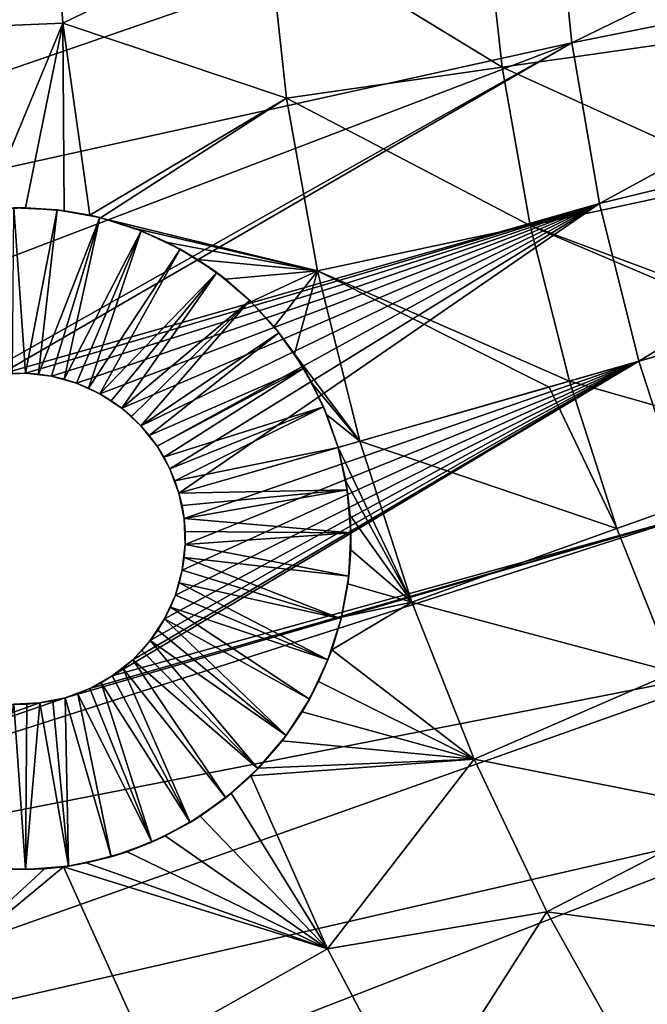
# Model space of a CAD drawing. Header units: millimetres. Extents: x -50 to 50, y -50 to 50.
# Tile 4 of 77: x -38.2 to -29.7, y -17.3 to -3.9. Entities that reach past the tile are written whole.
import ezdxf

# ---------------------------------------------------------------- set-up
doc = ezdxf.new("R2010")
doc.units = ezdxf.units.MM
doc.header["$LTSCALE"] = 65.185185
for name, color, linetype in [('36', 7, 'CONTINUOUS'), ('37', 7, 'CONTINUOUS'), ('39', 7, 'CONTINUOUS'), ('45', 7, 'CONTINUOUS'), ('46', 7, 'CONTINUOUS'), ('47', 7, 'CONTINUOUS'), ('51', 7, 'CONTINUOUS'), ('52', 7, 'CONTINUOUS'), ('53', 7, 'CONTINUOUS'), ('54', 7, 'CONTINUOUS'), ('55', 7, 'CONTINUOUS'), ('56', 7, 'CONTINUOUS')]:
    doc.layers.add(name, color=color, linetype=linetype)

msp = doc.modelspace()

# ---------------------------------------------------------------- linework, layer by layer
at = {"layer": '36', "color": 7, "linetype": 'CONTINUOUS'}
for points in [[(-40.451, -4.062, -5.622), (-40.635, -1.24, -5.622), (-37.813, -1.313, -7.344), (-40.451, -4.062, -5.622)], [(-37.629, -3.947, -7.344), (-40.451, -4.062, -5.622), (-37.813, -1.313, -7.344), (-37.629, -3.947, -7.344)], [(-37.629, -3.947, -7.344), (-37.813, -1.313, -7.344), (-34.847, -2.594, -8.941), (-37.629, -3.947, -7.344)], [(-28.67, -4.115, -11.747), (-31.897, -2.374, -10.409), (-28.884, -2.149, -11.747), (-28.67, -4.115, -11.747)], [(-31.66, -4.545, -10.409), (-34.847, -2.594, -8.941), (-31.897, -2.374, -10.409), (-31.66, -4.545, -10.409)], [(-31.66, -4.545, -10.409), (-31.897, -2.374, -10.409), (-28.67, -4.115, -11.747), (-31.66, -4.545, -10.409)], [(-34.589, -4.965, -8.941), (-37.629, -3.947, -7.344), (-34.847, -2.594, -8.941), (-34.589, -4.965, -8.941)], [(-34.589, -4.965, -8.941), (-34.847, -2.594, -8.941), (-31.66, -4.545, -10.409), (-34.589, -4.965, -8.941)], [(-38.677, -6.478, -6.522), (-40.451, -4.062, -5.622), (-37.629, -3.947, -7.344), (-38.677, -6.478, -6.522)], [(-38.132, -6.455, -6.849), (-38.677, -6.478, -6.522), (-37.629, -3.947, -7.344), (-38.132, -6.455, -6.849)], [(-37.61, -6.495, -7.15), (-38.132, -6.455, -6.849), (-37.629, -3.947, -7.344), (-37.61, -6.495, -7.15)], [(-37.261, -6.556, -7.345), (-37.61, -6.495, -7.15), (-37.629, -3.947, -7.344), (-37.261, -6.556, -7.345)], [(-37.261, -6.556, -7.345), (-37.629, -3.947, -7.344), (-34.589, -4.965, -8.941), (-37.261, -6.556, -7.345)], [(-28.322, -6.062, -11.747), (-31.66, -4.545, -10.409), (-28.67, -4.115, -11.747), (-28.322, -6.062, -11.747)], [(-31.276, -6.694, -10.409), (-34.589, -4.965, -8.941), (-31.66, -4.545, -10.409), (-31.276, -6.694, -10.409)], [(-31.276, -6.694, -10.409), (-31.66, -4.545, -10.409), (-28.322, -6.062, -11.747), (-31.276, -6.694, -10.409)], [(-37.114, -6.59, -7.426), (-37.261, -6.556, -7.345), (-34.589, -4.965, -8.941), (-37.114, -6.59, -7.426)], [(-34.169, -7.314, -8.941), (-37.114, -6.59, -7.426), (-34.589, -4.965, -8.941), (-34.169, -7.314, -8.941)], [(-34.169, -7.314, -8.941), (-34.589, -4.965, -8.941), (-31.276, -6.694, -10.409), (-34.169, -7.314, -8.941)], [(-27.843, -7.98, -11.747), (-31.276, -6.694, -10.409), (-28.322, -6.062, -11.747), (-27.843, -7.98, -11.747)], [(-36.646, -6.736, -7.675), (-37.114, -6.59, -7.426), (-34.169, -7.314, -8.941), (-36.646, -6.736, -7.675)], [(-36.207, -6.926, -7.899), (-36.646, -6.736, -7.675), (-34.169, -7.314, -8.941), (-36.207, -6.926, -7.899)], [(-30.746, -8.813, -10.409), (-34.169, -7.314, -8.941), (-31.276, -6.694, -10.409), (-30.746, -8.813, -10.409)], [(-28.096, -8.053, -11.636), (-31.276, -6.694, -10.409), (-27.843, -7.98, -11.747), (-28.096, -8.053, -11.636)], [(-30.746, -8.813, -10.409), (-31.276, -6.694, -10.409), (-28.096, -8.053, -11.636), (-30.746, -8.813, -10.409)], [(-35.798, -7.157, -8.098), (-36.207, -6.926, -7.899), (-34.169, -7.314, -8.941), (-35.798, -7.157, -8.098)], [(-35.419, -7.426, -8.273), (-35.798, -7.157, -8.098), (-34.169, -7.314, -8.941), (-35.419, -7.426, -8.273)], [(-35.072, -7.732, -8.423), (-35.419, -7.426, -8.273), (-34.169, -7.314, -8.941), (-35.072, -7.732, -8.423)], [(-34.757, -8.071, -8.549), (-35.072, -7.732, -8.423), (-34.169, -7.314, -8.941), (-34.757, -8.071, -8.549)], [(-34.478, -8.443, -8.648), (-34.757, -8.071, -8.549), (-34.169, -7.314, -8.941), (-34.478, -8.443, -8.648)], [(-33.59, -9.629, -8.941), (-34.478, -8.443, -8.648), (-34.169, -7.314, -8.941), (-33.59, -9.629, -8.941)], [(-31.022, -8.892, -10.274), (-34.169, -7.314, -8.941), (-30.746, -8.813, -10.409), (-31.022, -8.892, -10.274)], [(-33.59, -9.629, -8.941), (-34.169, -7.314, -8.941), (-31.022, -8.892, -10.274), (-33.59, -9.629, -8.941)], [(-34.238, -8.844, -8.72), (-34.478, -8.443, -8.648), (-33.59, -9.629, -8.941), (-34.238, -8.844, -8.72)], [(-34.04, -9.269, -8.764), (-34.238, -8.844, -8.72), (-33.59, -9.629, -8.941), (-34.04, -9.269, -8.764)], [(-33.887, -9.714, -8.778), (-34.04, -9.269, -8.764), (-33.59, -9.629, -8.941), (-33.887, -9.714, -8.778)]]:
    msp.add_3dface(points, dxfattribs=at)
at = {"layer": '37', "color": 7, "linetype": 'CONTINUOUS'}
for points in [[(-30.746, -8.813, -10.409), (-28.096, -8.053, -11.636), (-27.254, -9.804, -11.747), (-30.746, -8.813, -10.409)], [(-31.022, -8.892, -10.274), (-30.746, -8.813, -10.409), (-30.1, -10.815, -10.409), (-31.022, -8.892, -10.274)], [(-30.1, -10.815, -10.409), (-30.746, -8.813, -10.409), (-27.254, -9.804, -11.747), (-30.1, -10.815, -10.409)], [(-33.59, -9.629, -8.941), (-31.022, -8.892, -10.274), (-30.1, -10.815, -10.409), (-33.59, -9.629, -8.941)], [(-33.887, -9.714, -8.778), (-33.59, -9.629, -8.941), (-32.885, -11.816, -8.941), (-33.887, -9.714, -8.778)], [(-32.885, -11.816, -8.941), (-33.59, -9.629, -8.941), (-30.1, -10.815, -10.409), (-32.885, -11.816, -8.941)], [(-33.781, -10.172, -8.764), (-33.887, -9.714, -8.778), (-32.885, -11.816, -8.941), (-33.781, -10.172, -8.764)], [(-29.324, -12.77, -10.409), (-30.1, -10.815, -10.409), (-27.254, -9.804, -11.747), (-29.324, -12.77, -10.409)], [(-33.724, -10.638, -8.72), (-33.781, -10.172, -8.764), (-32.885, -11.816, -8.941), (-33.724, -10.638, -8.72)], [(-33.715, -11.104, -8.648), (-33.724, -10.638, -8.72), (-32.885, -11.816, -8.941), (-33.715, -11.104, -8.648)], [(-29.324, -12.77, -10.409), (-32.885, -11.816, -8.941), (-30.1, -10.815, -10.409), (-29.324, -12.77, -10.409)], [(-33.755, -11.568, -8.549), (-33.715, -11.104, -8.648), (-32.885, -11.816, -8.941), (-33.755, -11.568, -8.549)], [(-33.841, -12.022, -8.423), (-33.755, -11.568, -8.549), (-32.885, -11.816, -8.941), (-33.841, -12.022, -8.423)], [(-33.974, -12.466, -8.273), (-33.841, -12.022, -8.423), (-32.885, -11.816, -8.941), (-33.974, -12.466, -8.273)], [(-32.037, -13.952, -8.941), (-33.974, -12.466, -8.273), (-32.885, -11.816, -8.941), (-32.037, -13.952, -8.941)], [(-32.037, -13.952, -8.941), (-32.885, -11.816, -8.941), (-29.324, -12.77, -10.409), (-32.037, -13.952, -8.941)], [(-34.153, -12.895, -8.098), (-33.974, -12.466, -8.273), (-32.037, -13.952, -8.941), (-34.153, -12.895, -8.098)], [(-28.421, -14.67, -10.409), (-32.037, -13.952, -8.941), (-29.324, -12.77, -10.409), (-28.421, -14.67, -10.409)], [(-34.377, -13.308, -7.899), (-34.153, -12.895, -8.098), (-32.037, -13.952, -8.941), (-34.377, -13.308, -7.899)], [(-34.649, -13.701, -7.675), (-34.377, -13.308, -7.899), (-32.037, -13.952, -8.941), (-34.649, -13.701, -7.675)], [(-34.968, -14.072, -7.426), (-34.649, -13.701, -7.675), (-32.037, -13.952, -8.941), (-34.968, -14.072, -7.426)], [(-35.075, -14.18, -7.345), (-34.968, -14.072, -7.426), (-32.037, -13.952, -8.941), (-35.075, -14.18, -7.345)], [(-34.031, -16.532, -7.344), (-35.075, -14.18, -7.345), (-32.037, -13.952, -8.941), (-34.031, -16.532, -7.344)], [(-31.05, -16.027, -8.941), (-34.031, -16.532, -7.344), (-32.037, -13.952, -8.941), (-31.05, -16.027, -8.941)], [(-31.05, -16.027, -8.941), (-32.037, -13.952, -8.941), (-28.421, -14.67, -10.409), (-31.05, -16.027, -8.941)], [(-35.075, -14.18, -7.345), (-34.031, -16.532, -7.344), (-35.338, -14.416, -7.15), (-35.075, -14.18, -7.345)], [(-35.338, -14.416, -7.15), (-34.031, -16.532, -7.344), (-35.76, -14.727, -6.849), (-35.338, -14.416, -7.15)], [(-27.395, -16.506, -10.409), (-31.05, -16.027, -8.941), (-28.421, -14.67, -10.409), (-27.395, -16.506, -10.409)], [(-35.76, -14.727, -6.849), (-34.031, -16.532, -7.344), (-36.235, -14.996, -6.522), (-35.76, -14.727, -6.849)], [(-36.235, -14.996, -6.522), (-34.031, -16.532, -7.344), (-36.755, -15.211, -6.175), (-36.235, -14.996, -6.522)], [(-34.031, -16.532, -7.344), (-37.308, -15.362, -5.817), (-36.755, -15.211, -6.175), (-34.031, -16.532, -7.344)], [(-34.031, -16.532, -7.344), (-37.618, -15.415, -5.622), (-37.308, -15.362, -5.817), (-34.031, -16.532, -7.344)], [(-36.491, -17.919, -5.622), (-39.821, -17.243, -3.778), (-37.618, -15.415, -5.622), (-36.491, -17.919, -5.622)], [(-37.618, -15.415, -5.622), (-39.821, -17.243, -3.778), (-37.876, -15.441, -5.461), (-37.618, -15.415, -5.622)], [(-37.876, -15.441, -5.461), (-39.821, -17.243, -3.778), (-38.445, -15.448, -5.115), (-37.876, -15.441, -5.461)], [(-34.031, -16.532, -7.344), (-36.491, -17.919, -5.622), (-37.618, -15.415, -5.622), (-34.031, -16.532, -7.344)], [(-32.825, -18.813, -7.344), (-34.031, -16.532, -7.344), (-31.05, -16.027, -8.941), (-32.825, -18.813, -7.344)], [(-29.929, -18.034, -8.941), (-32.825, -18.813, -7.344), (-31.05, -16.027, -8.941), (-29.929, -18.034, -8.941)], [(-29.929, -18.034, -8.941), (-31.05, -16.027, -8.941), (-27.395, -16.506, -10.409), (-29.929, -18.034, -8.941)], [(-34.031, -16.532, -7.344), (-32.825, -18.813, -7.344), (-36.491, -17.919, -5.622), (-34.031, -16.532, -7.344)], [(-26.25, -18.271, -10.409), (-29.929, -18.034, -8.941), (-27.395, -16.506, -10.409), (-26.25, -18.271, -10.409)], [(-38.597, -19.831, -3.778), (-39.821, -17.243, -3.778), (-36.491, -17.919, -5.622), (-38.597, -19.831, -3.778)]]:
    msp.add_3dface(points, dxfattribs=at)
at = {"layer": '39', "color": 7, "linetype": 'CONTINUOUS'}
for points in [[(-49.628, -2.722, 4.5), (-49.397, -5.5, 4.5), (-30.909, 2.41, 4.5), (-49.628, -2.722, 4.5)], [(-30.909, 2.41, 4.5), (-49.397, -5.5, 4.5), (-31.002, 0.199, 4.5), (-30.909, 2.41, 4.5)], [(-31.002, 0.199, 4.5), (-49.397, -5.5, 4.5), (-30.937, -2.013, 4.5), (-31.002, 0.199, 4.5)], [(-49.397, -5.5, 4.5), (-49.011, -8.261, 4.5), (-30.937, -2.013, 4.5), (-49.397, -5.5, 4.5)], [(-30.937, -2.013, 4.5), (-49.011, -8.261, 4.5), (-30.714, -4.214, 4.5), (-30.937, -2.013, 4.5)], [(-49.011, -8.261, 4.5), (-48.47, -10.996, 4.5), (-30.714, -4.214, 4.5), (-49.011, -8.261, 4.5)], [(-30.714, -4.214, 4.5), (-48.47, -10.996, 4.5), (-38.833, -8.791, 4.5), (-30.714, -4.214, 4.5)], [(-38.487, -8.721, 4.5), (-30.714, -4.214, 4.5), (-38.833, -8.791, 4.5), (-38.487, -8.721, 4.5)], [(-30.335, -6.395, 4.5), (-30.714, -4.214, 4.5), (-38.487, -8.721, 4.5), (-30.335, -6.395, 4.5)], [(-38.134, -8.705, 4.5), (-30.335, -6.395, 4.5), (-38.487, -8.721, 4.5), (-38.134, -8.705, 4.5)], [(-37.783, -8.745, 4.5), (-30.335, -6.395, 4.5), (-38.134, -8.705, 4.5), (-37.783, -8.745, 4.5)], [(-37.443, -8.84, 4.5), (-30.335, -6.395, 4.5), (-37.783, -8.745, 4.5), (-37.443, -8.84, 4.5)], [(-37.122, -8.986, 4.5), (-30.335, -6.395, 4.5), (-37.443, -8.84, 4.5), (-37.122, -8.986, 4.5)], [(-36.827, -9.181, 4.5), (-30.335, -6.395, 4.5), (-37.122, -8.986, 4.5), (-36.827, -9.181, 4.5)], [(-36.567, -9.42, 4.5), (-30.335, -6.395, 4.5), (-36.827, -9.181, 4.5), (-36.567, -9.42, 4.5)], [(-36.347, -9.696, 4.5), (-30.335, -6.395, 4.5), (-36.567, -9.42, 4.5), (-36.347, -9.696, 4.5)], [(-36.174, -10.003, 4.5), (-30.335, -6.395, 4.5), (-36.347, -9.696, 4.5), (-36.174, -10.003, 4.5)], [(-36.05, -10.334, 4.5), (-30.335, -6.395, 4.5), (-36.174, -10.003, 4.5), (-36.05, -10.334, 4.5)], [(-29.802, -8.542, 4.5), (-30.335, -6.395, 4.5), (-36.05, -10.334, 4.5), (-29.802, -8.542, 4.5)], [(-36.955, -12.819, 4.5), (-29.802, -8.542, 4.5), (-36.678, -12.6, 4.5), (-36.955, -12.819, 4.5)], [(-29.116, -10.646, 4.5), (-29.802, -8.542, 4.5), (-36.955, -12.819, 4.5), (-29.116, -10.646, 4.5)], [(-36.678, -12.6, 4.5), (-29.802, -8.542, 4.5), (-36.44, -12.339, 4.5), (-36.678, -12.6, 4.5)], [(-36.44, -12.339, 4.5), (-29.802, -8.542, 4.5), (-36.245, -12.045, 4.5), (-36.44, -12.339, 4.5)], [(-36.245, -12.045, 4.5), (-29.802, -8.542, 4.5), (-36.098, -11.724, 4.5), (-36.245, -12.045, 4.5)], [(-36.098, -11.724, 4.5), (-29.802, -8.542, 4.5), (-36.004, -11.383, 4.5), (-36.098, -11.724, 4.5)], [(-29.802, -8.542, 4.5), (-36.05, -10.334, 4.5), (-35.98, -10.68, 4.5), (-29.802, -8.542, 4.5)], [(-36.004, -11.383, 4.5), (-29.802, -8.542, 4.5), (-35.964, -11.033, 4.5), (-36.004, -11.383, 4.5)], [(-35.964, -11.033, 4.5), (-29.802, -8.542, 4.5), (-35.98, -10.68, 4.5), (-35.964, -11.033, 4.5)], [(-29.116, -10.646, 4.5), (-46.934, -16.354, 4.5), (-28.282, -12.696, 4.5), (-29.116, -10.646, 4.5)], [(-46.934, -16.354, 4.5), (-29.116, -10.646, 4.5), (-37.593, -13.117, 4.5), (-46.934, -16.354, 4.5)], [(-37.593, -13.117, 4.5), (-29.116, -10.646, 4.5), (-37.262, -12.993, 4.5), (-37.593, -13.117, 4.5)], [(-37.262, -12.993, 4.5), (-29.116, -10.646, 4.5), (-36.955, -12.819, 4.5), (-37.262, -12.993, 4.5)], [(-46.934, -16.354, 4.5), (-45.943, -18.96, 4.5), (-28.282, -12.696, 4.5), (-46.934, -16.354, 4.5)], [(-28.282, -12.696, 4.5), (-45.943, -18.96, 4.5), (-27.304, -14.681, 4.5), (-28.282, -12.696, 4.5)], [(-37.939, -13.187, 4.5), (-46.934, -16.354, 4.5), (-37.593, -13.117, 4.5), (-37.939, -13.187, 4.5)], [(-38.291, -13.203, 4.5), (-46.934, -16.354, 4.5), (-37.939, -13.187, 4.5), (-38.291, -13.203, 4.5)], [(-45.943, -18.96, 4.5), (-44.808, -21.506, 4.5), (-27.304, -14.681, 4.5), (-45.943, -18.96, 4.5)], [(-27.304, -14.681, 4.5), (-44.808, -21.506, 4.5), (-26.187, -16.591, 4.5), (-27.304, -14.681, 4.5)], [(-44.808, -21.506, 4.5), (-43.531, -23.984, 4.5), (-26.187, -16.591, 4.5), (-44.808, -21.506, 4.5)], [(-26.187, -16.591, 4.5), (-43.531, -23.984, 4.5), (-24.937, -18.417, 4.5), (-26.187, -16.591, 4.5)]]:
    msp.add_3dface(points, dxfattribs=at)
at = {"layer": '45', "color": 7, "linetype": 'CONTINUOUS'}
for points in [[(-30.937, -2.013), (-30.714, -4.214, 4.5), (-30.714, -4.214), (-30.937, -2.013)], [(-30.937, -2.013, 4.5), (-30.714, -4.214, 4.5), (-30.937, -2.013), (-30.937, -2.013, 4.5)], [(-30.714, -4.214), (-30.335, -6.395, 4.5), (-30.335, -6.395), (-30.714, -4.214)], [(-30.714, -4.214, 4.5), (-30.335, -6.395, 4.5), (-30.714, -4.214), (-30.714, -4.214, 4.5)], [(-30.335, -6.395, 4.5), (-29.802, -8.542, 4.5), (-30.335, -6.395), (-30.335, -6.395, 4.5)], [(-30.335, -6.395), (-29.802, -8.542, 4.5), (-29.802, -8.542), (-30.335, -6.395)]]:
    msp.add_3dface(points, dxfattribs=at)
at = {"layer": '46', "color": 7, "linetype": 'CONTINUOUS'}
for points in [[(-30.937, -2.013), (-30.714, -4.214), (-23.936, -0.898), (-30.937, -2.013)], [(-23.936, -0.898), (-30.714, -4.214), (-23.786, -2.821), (-23.936, -0.898)], [(-30.714, -4.214), (-30.335, -6.395), (-23.786, -2.821), (-30.714, -4.214)], [(-23.786, -2.821), (-30.335, -6.395), (-23.481, -4.725), (-23.786, -2.821)], [(-30.335, -6.395), (-29.802, -8.542), (-23.481, -4.725), (-30.335, -6.395)], [(-29.802, -8.542), (-23.025, -6.599), (-23.481, -4.725), (-29.802, -8.542)], [(-29.802, -8.542), (-29.116, -10.646), (-23.025, -6.599), (-29.802, -8.542)]]:
    msp.add_3dface(points, dxfattribs=at)
at = {"layer": '47', "color": 7, "linetype": 'CONTINUOUS'}
for points in [[(-29.802, -8.542, 4.5), (-29.116, -10.646, 4.5), (-29.802, -8.542), (-29.802, -8.542, 4.5)], [(-29.802, -8.542), (-29.116, -10.646, 4.5), (-29.116, -10.646), (-29.802, -8.542)]]:
    msp.add_3dface(points, dxfattribs=at)
at = {"layer": '51', "color": 7, "linetype": 'CONTINUOUS'}
for points in [[(-36.008, -10.505, -0.5), (-36.05, -10.334, 4.5), (-36.05, -10.334, -0.5), (-36.008, -10.505, -0.5)], [(-35.98, -10.68, -0.5), (-36.05, -10.334, 4.5), (-36.008, -10.505, -0.5), (-35.98, -10.68, -0.5)], [(-35.98, -10.68, 4.5), (-36.05, -10.334, 4.5), (-35.98, -10.68, -0.5), (-35.98, -10.68, 4.5)], [(-35.964, -11.033, 4.5), (-35.98, -10.68, 4.5), (-35.964, -11.033, -0.5), (-35.964, -11.033, 4.5)], [(-35.964, -11.033, -0.5), (-35.98, -10.68, 4.5), (-35.965, -10.856, -0.5), (-35.964, -11.033, -0.5)], [(-35.965, -10.856, -0.5), (-35.98, -10.68, 4.5), (-35.98, -10.68, -0.5), (-35.965, -10.856, -0.5)], [(-36.004, -11.383, 4.5), (-35.964, -11.033, 4.5), (-36.004, -11.383, -0.5), (-36.004, -11.383, 4.5)], [(-36.004, -11.383, -0.5), (-35.964, -11.033, 4.5), (-35.977, -11.209, -0.5), (-36.004, -11.383, -0.5)], [(-35.977, -11.209, -0.5), (-35.964, -11.033, 4.5), (-35.964, -11.033, -0.5), (-35.977, -11.209, -0.5)], [(-36.098, -11.724, -0.5), (-36.004, -11.383, 4.5), (-36.045, -11.555, -0.5), (-36.098, -11.724, -0.5)], [(-36.098, -11.724, 4.5), (-36.004, -11.383, 4.5), (-36.098, -11.724, -0.5), (-36.098, -11.724, 4.5)], [(-36.045, -11.555, -0.5), (-36.004, -11.383, 4.5), (-36.004, -11.383, -0.5), (-36.045, -11.555, -0.5)], [(-36.245, -12.045, -0.5), (-36.098, -11.724, 4.5), (-36.165, -11.887, -0.5), (-36.245, -12.045, -0.5)], [(-36.245, -12.045, 4.5), (-36.098, -11.724, 4.5), (-36.245, -12.045, -0.5), (-36.245, -12.045, 4.5)], [(-36.165, -11.887, -0.5), (-36.098, -11.724, 4.5), (-36.098, -11.724, -0.5), (-36.165, -11.887, -0.5)], [(-36.44, -12.339, -0.5), (-36.245, -12.045, 4.5), (-36.336, -12.196, -0.5), (-36.44, -12.339, -0.5)], [(-36.44, -12.339, 4.5), (-36.245, -12.045, 4.5), (-36.44, -12.339, -0.5), (-36.44, -12.339, 4.5)], [(-36.336, -12.196, -0.5), (-36.245, -12.045, 4.5), (-36.245, -12.045, -0.5), (-36.336, -12.196, -0.5)], [(-36.678, -12.6, -0.5), (-36.44, -12.339, 4.5), (-36.554, -12.474, -0.5), (-36.678, -12.6, -0.5)], [(-36.678, -12.6, 4.5), (-36.44, -12.339, 4.5), (-36.678, -12.6, -0.5), (-36.678, -12.6, 4.5)], [(-36.554, -12.474, -0.5), (-36.44, -12.339, 4.5), (-36.44, -12.339, -0.5), (-36.554, -12.474, -0.5)], [(-36.955, -12.819, 4.5), (-36.678, -12.6, 4.5), (-36.955, -12.819, -0.5), (-36.955, -12.819, 4.5)], [(-36.955, -12.819, -0.5), (-36.678, -12.6, 4.5), (-36.812, -12.715, -0.5), (-36.955, -12.819, -0.5)], [(-36.812, -12.715, -0.5), (-36.678, -12.6, 4.5), (-36.678, -12.6, -0.5), (-36.812, -12.715, -0.5)], [(-37.262, -12.993, 4.5), (-36.955, -12.819, 4.5), (-37.262, -12.993, -0.5), (-37.262, -12.993, 4.5)], [(-37.262, -12.993, -0.5), (-36.955, -12.819, 4.5), (-37.105, -12.912, -0.5), (-37.262, -12.993, -0.5)], [(-37.105, -12.912, -0.5), (-36.955, -12.819, 4.5), (-36.955, -12.819, -0.5), (-37.105, -12.912, -0.5)], [(-37.939, -13.187, -0.5), (-37.593, -13.117, 4.5), (-37.764, -13.159, -0.5), (-37.939, -13.187, -0.5)], [(-37.939, -13.187, 4.5), (-37.593, -13.117, 4.5), (-37.939, -13.187, -0.5), (-37.939, -13.187, 4.5)], [(-37.764, -13.159, -0.5), (-37.593, -13.117, 4.5), (-37.593, -13.117, -0.5), (-37.764, -13.159, -0.5)], [(-37.593, -13.117, -0.5), (-37.262, -12.993, 4.5), (-37.425, -13.062, -0.5), (-37.593, -13.117, -0.5)], [(-37.593, -13.117, 4.5), (-37.262, -12.993, 4.5), (-37.593, -13.117, -0.5), (-37.593, -13.117, 4.5)], [(-37.425, -13.062, -0.5), (-37.262, -12.993, 4.5), (-37.262, -12.993, -0.5), (-37.425, -13.062, -0.5)], [(-38.291, -13.203, -0.5), (-37.939, -13.187, 4.5), (-38.115, -13.202, -0.5), (-38.291, -13.203, -0.5)], [(-38.291, -13.203, 4.5), (-37.939, -13.187, 4.5), (-38.291, -13.203, -0.5), (-38.291, -13.203, 4.5)], [(-38.115, -13.202, -0.5), (-37.939, -13.187, 4.5), (-37.939, -13.187, -0.5), (-38.115, -13.202, -0.5)]]:
    msp.add_3dface(points, dxfattribs=at)
at = {"layer": '52', "color": 7, "linetype": 'CONTINUOUS'}
for points in [[(-38.134, -8.705, -0.5), (-38.487, -8.721, 4.5), (-38.311, -8.706, -0.5), (-38.134, -8.705, -0.5)], [(-38.134, -8.705, 4.5), (-38.487, -8.721, 4.5), (-38.134, -8.705, -0.5), (-38.134, -8.705, 4.5)], [(-37.958, -8.719, -0.5), (-38.134, -8.705, 4.5), (-38.134, -8.705, -0.5), (-37.958, -8.719, -0.5)], [(-37.783, -8.745, -0.5), (-38.134, -8.705, 4.5), (-37.958, -8.719, -0.5), (-37.783, -8.745, -0.5)], [(-37.783, -8.745, 4.5), (-38.134, -8.705, 4.5), (-37.783, -8.745, -0.5), (-37.783, -8.745, 4.5)], [(-37.611, -8.786, -0.5), (-37.783, -8.745, 4.5), (-37.783, -8.745, -0.5), (-37.611, -8.786, -0.5)], [(-37.443, -8.84, -0.5), (-37.783, -8.745, 4.5), (-37.611, -8.786, -0.5), (-37.443, -8.84, -0.5)], [(-37.443, -8.84, 4.5), (-37.783, -8.745, 4.5), (-37.443, -8.84, -0.5), (-37.443, -8.84, 4.5)], [(-37.28, -8.907, -0.5), (-37.443, -8.84, 4.5), (-37.443, -8.84, -0.5), (-37.28, -8.907, -0.5)], [(-37.122, -8.986, -0.5), (-37.443, -8.84, 4.5), (-37.28, -8.907, -0.5), (-37.122, -8.986, -0.5)], [(-37.122, -8.986, 4.5), (-37.443, -8.84, 4.5), (-37.122, -8.986, -0.5), (-37.122, -8.986, 4.5)], [(-36.827, -9.181, 4.5), (-37.122, -8.986, 4.5), (-36.827, -9.181, -0.5), (-36.827, -9.181, 4.5)], [(-36.971, -9.078, -0.5), (-37.122, -8.986, 4.5), (-37.122, -8.986, -0.5), (-36.971, -9.078, -0.5)], [(-36.827, -9.181, -0.5), (-37.122, -8.986, 4.5), (-36.971, -9.078, -0.5), (-36.827, -9.181, -0.5)], [(-36.567, -9.42, 4.5), (-36.827, -9.181, 4.5), (-36.567, -9.42, -0.5), (-36.567, -9.42, 4.5)], [(-36.567, -9.42, -0.5), (-36.827, -9.181, 4.5), (-36.693, -9.295, -0.5), (-36.567, -9.42, -0.5)], [(-36.693, -9.295, -0.5), (-36.827, -9.181, 4.5), (-36.827, -9.181, -0.5), (-36.693, -9.295, -0.5)], [(-36.452, -9.553, -0.5), (-36.567, -9.42, 4.5), (-36.567, -9.42, -0.5), (-36.452, -9.553, -0.5)], [(-36.347, -9.696, -0.5), (-36.567, -9.42, 4.5), (-36.452, -9.553, -0.5), (-36.347, -9.696, -0.5)], [(-36.347, -9.696, 4.5), (-36.567, -9.42, 4.5), (-36.347, -9.696, -0.5), (-36.347, -9.696, 4.5)], [(-36.254, -9.846, -0.5), (-36.347, -9.696, 4.5), (-36.347, -9.696, -0.5), (-36.254, -9.846, -0.5)], [(-36.174, -10.003, -0.5), (-36.347, -9.696, 4.5), (-36.254, -9.846, -0.5), (-36.174, -10.003, -0.5)], [(-36.174, -10.003, 4.5), (-36.347, -9.696, 4.5), (-36.174, -10.003, -0.5), (-36.174, -10.003, 4.5)], [(-36.105, -10.166, -0.5), (-36.174, -10.003, 4.5), (-36.174, -10.003, -0.5), (-36.105, -10.166, -0.5)], [(-36.05, -10.334, -0.5), (-36.174, -10.003, 4.5), (-36.105, -10.166, -0.5), (-36.05, -10.334, -0.5)], [(-36.05, -10.334, 4.5), (-36.174, -10.003, 4.5), (-36.05, -10.334, -0.5), (-36.05, -10.334, 4.5)]]:
    msp.add_3dface(points, dxfattribs=at)
at = {"layer": '53', "color": 7, "linetype": 'CONTINUOUS'}
for points in [[(-38.677, -6.478, -6.522), (-38.132, -6.455, -6.849), (-38.291, -6.455, -2.75), (-38.677, -6.478, -6.522)], [(-38.291, -6.455, -2.75), (-38.132, -6.455, -6.849), (-37.703, -6.483, -2.75), (-38.291, -6.455, -2.75)], [(-38.132, -6.455, -6.849), (-37.61, -6.495, -7.15), (-37.703, -6.483, -2.75), (-38.132, -6.455, -6.849)], [(-37.61, -6.495, -7.15), (-37.261, -6.556, -7.345), (-37.703, -6.483, -2.75), (-37.61, -6.495, -7.15)], [(-37.703, -6.483, -2.75), (-37.261, -6.556, -7.345), (-37.124, -6.588, -2.75), (-37.703, -6.483, -2.75)], [(-37.261, -6.556, -7.345), (-37.114, -6.59, -7.426), (-37.124, -6.588, -2.75), (-37.261, -6.556, -7.345)], [(-37.124, -6.588, -2.75), (-36.646, -6.736, -7.675), (-36.563, -6.767, -2.75), (-37.124, -6.588, -2.75)], [(-37.114, -6.59, -7.426), (-36.646, -6.736, -7.675), (-37.124, -6.588, -2.75), (-37.114, -6.59, -7.426)], [(-36.646, -6.736, -7.675), (-36.207, -6.926, -7.899), (-36.563, -6.767, -2.75), (-36.646, -6.736, -7.675)], [(-36.563, -6.767, -2.75), (-36.207, -6.926, -7.899), (-36.031, -7.018, -2.75), (-36.563, -6.767, -2.75)], [(-36.207, -6.926, -7.899), (-35.798, -7.157, -8.098), (-36.031, -7.018, -2.75), (-36.207, -6.926, -7.899)], [(-36.031, -7.018, -2.75), (-35.798, -7.157, -8.098), (-35.536, -7.337, -2.75), (-36.031, -7.018, -2.75)], [(-35.798, -7.157, -8.098), (-35.419, -7.426, -8.273), (-35.536, -7.337, -2.75), (-35.798, -7.157, -8.098)], [(-35.536, -7.337, -2.75), (-35.419, -7.426, -8.273), (-35.087, -7.717, -2.75), (-35.536, -7.337, -2.75)], [(-35.419, -7.426, -8.273), (-35.072, -7.732, -8.423), (-35.087, -7.717, -2.75), (-35.419, -7.426, -8.273)], [(-35.087, -7.717, -2.75), (-34.757, -8.071, -8.549), (-34.691, -8.153, -2.75), (-35.087, -7.717, -2.75)], [(-35.072, -7.732, -8.423), (-34.757, -8.071, -8.549), (-35.087, -7.717, -2.75), (-35.072, -7.732, -8.423)], [(-34.757, -8.071, -8.549), (-34.478, -8.443, -8.648), (-34.691, -8.153, -2.75), (-34.757, -8.071, -8.549)], [(-34.691, -8.153, -2.75), (-34.478, -8.443, -8.648), (-34.355, -8.636, -2.75), (-34.691, -8.153, -2.75)], [(-34.478, -8.443, -8.648), (-34.238, -8.844, -8.72), (-34.355, -8.636, -2.75), (-34.478, -8.443, -8.648)], [(-34.355, -8.636, -2.75), (-34.238, -8.844, -8.72), (-34.086, -9.16, -2.75), (-34.355, -8.636, -2.75)], [(-34.238, -8.844, -8.72), (-34.04, -9.269, -8.764), (-34.086, -9.16, -2.75), (-34.238, -8.844, -8.72)], [(-33.887, -9.714, -8.778), (-33.887, -9.714, -2.75), (-34.086, -9.16, -2.75), (-33.887, -9.714, -8.778)], [(-34.04, -9.269, -8.764), (-33.887, -9.714, -8.778), (-34.086, -9.16, -2.75), (-34.04, -9.269, -8.764)]]:
    msp.add_3dface(points, dxfattribs=at)
at = {"layer": '54', "color": 7, "linetype": 'CONTINUOUS'}
for points in [[(-33.887, -9.714, -2.75), (-33.781, -10.172, -8.764), (-33.762, -10.289, -2.75), (-33.887, -9.714, -2.75)], [(-33.887, -9.714, -8.778), (-33.781, -10.172, -8.764), (-33.887, -9.714, -2.75), (-33.887, -9.714, -8.778)], [(-33.781, -10.172, -8.764), (-33.724, -10.638, -8.72), (-33.762, -10.289, -2.75), (-33.781, -10.172, -8.764)], [(-33.762, -10.289, -2.75), (-33.724, -10.638, -8.72), (-33.713, -10.876, -2.75), (-33.762, -10.289, -2.75)], [(-33.724, -10.638, -8.72), (-33.715, -11.104, -8.648), (-33.713, -10.876, -2.75), (-33.724, -10.638, -8.72)], [(-33.713, -10.876, -2.75), (-33.715, -11.104, -8.648), (-33.742, -11.463, -2.75), (-33.713, -10.876, -2.75)], [(-33.715, -11.104, -8.648), (-33.755, -11.568, -8.549), (-33.742, -11.463, -2.75), (-33.715, -11.104, -8.648)], [(-33.742, -11.463, -2.75), (-33.841, -12.022, -8.423), (-33.846, -12.043, -2.75), (-33.742, -11.463, -2.75)], [(-33.755, -11.568, -8.549), (-33.841, -12.022, -8.423), (-33.742, -11.463, -2.75), (-33.755, -11.568, -8.549)], [(-33.846, -12.043, -2.75), (-33.974, -12.466, -8.273), (-34.026, -12.603, -2.75), (-33.846, -12.043, -2.75)], [(-33.841, -12.022, -8.423), (-33.974, -12.466, -8.273), (-33.846, -12.043, -2.75), (-33.841, -12.022, -8.423)], [(-33.974, -12.466, -8.273), (-34.153, -12.895, -8.098), (-34.026, -12.603, -2.75), (-33.974, -12.466, -8.273)], [(-34.026, -12.603, -2.75), (-34.153, -12.895, -8.098), (-34.277, -13.136, -2.75), (-34.026, -12.603, -2.75)], [(-34.153, -12.895, -8.098), (-34.377, -13.308, -7.899), (-34.277, -13.136, -2.75), (-34.153, -12.895, -8.098)], [(-34.277, -13.136, -2.75), (-34.377, -13.308, -7.899), (-34.595, -13.631, -2.75), (-34.277, -13.136, -2.75)], [(-34.377, -13.308, -7.899), (-34.649, -13.701, -7.675), (-34.595, -13.631, -2.75), (-34.377, -13.308, -7.899)], [(-34.595, -13.631, -2.75), (-34.968, -14.072, -7.426), (-34.976, -14.08, -2.75), (-34.595, -13.631, -2.75)], [(-34.649, -13.701, -7.675), (-34.968, -14.072, -7.426), (-34.595, -13.631, -2.75), (-34.649, -13.701, -7.675)], [(-34.976, -14.08, -2.75), (-35.338, -14.416, -7.15), (-35.411, -14.476, -2.75), (-34.976, -14.08, -2.75)], [(-35.075, -14.18, -7.345), (-35.338, -14.416, -7.15), (-34.976, -14.08, -2.75), (-35.075, -14.18, -7.345)], [(-34.968, -14.072, -7.426), (-35.075, -14.18, -7.345), (-34.976, -14.08, -2.75), (-34.968, -14.072, -7.426)], [(-35.338, -14.416, -7.15), (-35.76, -14.727, -6.849), (-35.411, -14.476, -2.75), (-35.338, -14.416, -7.15)], [(-35.411, -14.476, -2.75), (-35.76, -14.727, -6.849), (-35.895, -14.811, -2.75), (-35.411, -14.476, -2.75)], [(-35.895, -14.811, -2.75), (-36.235, -14.996, -6.522), (-36.418, -15.081, -2.75), (-35.895, -14.811, -2.75)], [(-35.76, -14.727, -6.849), (-36.235, -14.996, -6.522), (-35.895, -14.811, -2.75), (-35.76, -14.727, -6.849)], [(-36.418, -15.081, -2.75), (-36.755, -15.211, -6.175), (-36.972, -15.28, -2.75), (-36.418, -15.081, -2.75)], [(-36.235, -14.996, -6.522), (-36.755, -15.211, -6.175), (-36.418, -15.081, -2.75), (-36.235, -14.996, -6.522)], [(-36.755, -15.211, -6.175), (-37.308, -15.362, -5.817), (-36.972, -15.28, -2.75), (-36.755, -15.211, -6.175)], [(-37.308, -15.362, -5.817), (-37.618, -15.415, -5.622), (-37.548, -15.405, -2.75), (-37.308, -15.362, -5.817)], [(-36.972, -15.28, -2.75), (-37.308, -15.362, -5.817), (-37.548, -15.405, -2.75), (-36.972, -15.28, -2.75)], [(-38.134, -15.453, -2.75), (-38.445, -15.448, -5.115), (-38.722, -15.425, -2.75), (-38.134, -15.453, -2.75)], [(-37.876, -15.441, -5.461), (-38.445, -15.448, -5.115), (-38.134, -15.453, -2.75), (-37.876, -15.441, -5.461)], [(-37.548, -15.405, -2.75), (-37.876, -15.441, -5.461), (-38.134, -15.453, -2.75), (-37.548, -15.405, -2.75)], [(-37.618, -15.415, -5.622), (-37.876, -15.441, -5.461), (-37.548, -15.405, -2.75), (-37.618, -15.415, -5.622)]]:
    msp.add_3dface(points, dxfattribs=at)
at = {"layer": '55', "color": 7, "linetype": 'CONTINUOUS'}
for points in [[(-38.134, -8.705, -0.5), (-38.311, -8.706, -0.5), (-38.291, -6.455, -2.75), (-38.134, -8.705, -0.5)], [(-38.134, -8.705, -0.5), (-38.291, -6.455, -2.75), (-37.703, -6.483, -2.75), (-38.134, -8.705, -0.5)], [(-37.958, -8.719, -0.5), (-38.134, -8.705, -0.5), (-37.703, -6.483, -2.75), (-37.958, -8.719, -0.5)], [(-37.958, -8.719, -0.5), (-37.703, -6.483, -2.75), (-37.124, -6.588, -2.75), (-37.958, -8.719, -0.5)], [(-37.783, -8.745, -0.5), (-37.958, -8.719, -0.5), (-37.124, -6.588, -2.75), (-37.783, -8.745, -0.5)], [(-37.611, -8.786, -0.5), (-37.783, -8.745, -0.5), (-37.124, -6.588, -2.75), (-37.611, -8.786, -0.5)], [(-37.611, -8.786, -0.5), (-37.124, -6.588, -2.75), (-36.563, -6.767, -2.75), (-37.611, -8.786, -0.5)], [(-37.443, -8.84, -0.5), (-37.611, -8.786, -0.5), (-36.563, -6.767, -2.75), (-37.443, -8.84, -0.5)], [(-37.28, -8.907, -0.5), (-37.443, -8.84, -0.5), (-36.563, -6.767, -2.75), (-37.28, -8.907, -0.5)], [(-37.28, -8.907, -0.5), (-36.563, -6.767, -2.75), (-36.031, -7.018, -2.75), (-37.28, -8.907, -0.5)], [(-37.122, -8.986, -0.5), (-37.28, -8.907, -0.5), (-36.031, -7.018, -2.75), (-37.122, -8.986, -0.5)], [(-37.122, -8.986, -0.5), (-36.031, -7.018, -2.75), (-35.536, -7.337, -2.75), (-37.122, -8.986, -0.5)], [(-36.971, -9.078, -0.5), (-37.122, -8.986, -0.5), (-35.536, -7.337, -2.75), (-36.971, -9.078, -0.5)], [(-36.827, -9.181, -0.5), (-36.971, -9.078, -0.5), (-35.536, -7.337, -2.75), (-36.827, -9.181, -0.5)], [(-36.827, -9.181, -0.5), (-35.536, -7.337, -2.75), (-35.087, -7.717, -2.75), (-36.827, -9.181, -0.5)], [(-36.693, -9.295, -0.5), (-36.827, -9.181, -0.5), (-35.087, -7.717, -2.75), (-36.693, -9.295, -0.5)], [(-36.567, -9.42, -0.5), (-36.693, -9.295, -0.5), (-35.087, -7.717, -2.75), (-36.567, -9.42, -0.5)], [(-36.567, -9.42, -0.5), (-35.087, -7.717, -2.75), (-34.691, -8.153, -2.75), (-36.567, -9.42, -0.5)], [(-36.452, -9.553, -0.5), (-36.567, -9.42, -0.5), (-34.691, -8.153, -2.75), (-36.452, -9.553, -0.5)], [(-36.452, -9.553, -0.5), (-34.691, -8.153, -2.75), (-34.355, -8.636, -2.75), (-36.452, -9.553, -0.5)], [(-36.347, -9.696, -0.5), (-36.452, -9.553, -0.5), (-34.355, -8.636, -2.75), (-36.347, -9.696, -0.5)], [(-36.254, -9.846, -0.5), (-36.347, -9.696, -0.5), (-34.355, -8.636, -2.75), (-36.254, -9.846, -0.5)], [(-36.254, -9.846, -0.5), (-34.355, -8.636, -2.75), (-34.086, -9.16, -2.75), (-36.254, -9.846, -0.5)], [(-36.174, -10.003, -0.5), (-36.254, -9.846, -0.5), (-34.086, -9.16, -2.75), (-36.174, -10.003, -0.5)], [(-36.105, -10.166, -0.5), (-36.174, -10.003, -0.5), (-34.086, -9.16, -2.75), (-36.105, -10.166, -0.5)], [(-33.887, -9.714, -2.75), (-36.105, -10.166, -0.5), (-34.086, -9.16, -2.75), (-33.887, -9.714, -2.75)], [(-36.05, -10.334, -0.5), (-36.105, -10.166, -0.5), (-33.887, -9.714, -2.75), (-36.05, -10.334, -0.5)]]:
    msp.add_3dface(points, dxfattribs=at)
at = {"layer": '56', "color": 7, "linetype": 'CONTINUOUS'}
for points in [[(-36.05, -10.334, -0.5), (-33.887, -9.714, -2.75), (-33.762, -10.289, -2.75), (-36.05, -10.334, -0.5)], [(-36.008, -10.505, -0.5), (-36.05, -10.334, -0.5), (-33.762, -10.289, -2.75), (-36.008, -10.505, -0.5)], [(-35.98, -10.68, -0.5), (-36.008, -10.505, -0.5), (-33.762, -10.289, -2.75), (-35.98, -10.68, -0.5)], [(-35.98, -10.68, -0.5), (-33.762, -10.289, -2.75), (-33.713, -10.876, -2.75), (-35.98, -10.68, -0.5)], [(-35.965, -10.856, -0.5), (-35.98, -10.68, -0.5), (-33.713, -10.876, -2.75), (-35.965, -10.856, -0.5)], [(-35.964, -11.033, -0.5), (-35.965, -10.856, -0.5), (-33.713, -10.876, -2.75), (-35.964, -11.033, -0.5)], [(-35.964, -11.033, -0.5), (-33.713, -10.876, -2.75), (-33.742, -11.463, -2.75), (-35.964, -11.033, -0.5)], [(-35.977, -11.209, -0.5), (-35.964, -11.033, -0.5), (-33.742, -11.463, -2.75), (-35.977, -11.209, -0.5)], [(-36.004, -11.383, -0.5), (-35.977, -11.209, -0.5), (-33.846, -12.043, -2.75), (-36.004, -11.383, -0.5)], [(-35.977, -11.209, -0.5), (-33.742, -11.463, -2.75), (-33.846, -12.043, -2.75), (-35.977, -11.209, -0.5)], [(-36.045, -11.555, -0.5), (-36.004, -11.383, -0.5), (-33.846, -12.043, -2.75), (-36.045, -11.555, -0.5)], [(-36.098, -11.724, -0.5), (-36.045, -11.555, -0.5), (-34.026, -12.603, -2.75), (-36.098, -11.724, -0.5)], [(-36.045, -11.555, -0.5), (-33.846, -12.043, -2.75), (-34.026, -12.603, -2.75), (-36.045, -11.555, -0.5)], [(-36.165, -11.887, -0.5), (-36.098, -11.724, -0.5), (-34.026, -12.603, -2.75), (-36.165, -11.887, -0.5)], [(-36.245, -12.045, -0.5), (-36.165, -11.887, -0.5), (-34.277, -13.136, -2.75), (-36.245, -12.045, -0.5)], [(-36.165, -11.887, -0.5), (-34.026, -12.603, -2.75), (-34.277, -13.136, -2.75), (-36.165, -11.887, -0.5)], [(-36.336, -12.196, -0.5), (-36.245, -12.045, -0.5), (-34.595, -13.631, -2.75), (-36.336, -12.196, -0.5)], [(-36.245, -12.045, -0.5), (-34.277, -13.136, -2.75), (-34.595, -13.631, -2.75), (-36.245, -12.045, -0.5)], [(-36.44, -12.339, -0.5), (-36.336, -12.196, -0.5), (-34.595, -13.631, -2.75), (-36.44, -12.339, -0.5)], [(-36.554, -12.474, -0.5), (-36.44, -12.339, -0.5), (-34.976, -14.08, -2.75), (-36.554, -12.474, -0.5)], [(-36.44, -12.339, -0.5), (-34.595, -13.631, -2.75), (-34.976, -14.08, -2.75), (-36.44, -12.339, -0.5)], [(-36.678, -12.6, -0.5), (-36.554, -12.474, -0.5), (-34.976, -14.08, -2.75), (-36.678, -12.6, -0.5)], [(-36.955, -12.819, -0.5), (-36.812, -12.715, -0.5), (-35.895, -14.811, -2.75), (-36.955, -12.819, -0.5)], [(-36.812, -12.715, -0.5), (-36.678, -12.6, -0.5), (-35.411, -14.476, -2.75), (-36.812, -12.715, -0.5)], [(-36.812, -12.715, -0.5), (-35.411, -14.476, -2.75), (-35.895, -14.811, -2.75), (-36.812, -12.715, -0.5)], [(-36.678, -12.6, -0.5), (-34.976, -14.08, -2.75), (-35.411, -14.476, -2.75), (-36.678, -12.6, -0.5)], [(-37.105, -12.912, -0.5), (-36.955, -12.819, -0.5), (-35.895, -14.811, -2.75), (-37.105, -12.912, -0.5)], [(-37.262, -12.993, -0.5), (-37.105, -12.912, -0.5), (-36.418, -15.081, -2.75), (-37.262, -12.993, -0.5)], [(-37.105, -12.912, -0.5), (-35.895, -14.811, -2.75), (-36.418, -15.081, -2.75), (-37.105, -12.912, -0.5)], [(-37.764, -13.159, -0.5), (-37.593, -13.117, -0.5), (-37.548, -15.405, -2.75), (-37.764, -13.159, -0.5)], [(-37.593, -13.117, -0.5), (-37.425, -13.062, -0.5), (-36.972, -15.28, -2.75), (-37.593, -13.117, -0.5)], [(-37.593, -13.117, -0.5), (-36.972, -15.28, -2.75), (-37.548, -15.405, -2.75), (-37.593, -13.117, -0.5)], [(-37.425, -13.062, -0.5), (-37.262, -12.993, -0.5), (-36.418, -15.081, -2.75), (-37.425, -13.062, -0.5)], [(-37.425, -13.062, -0.5), (-36.418, -15.081, -2.75), (-36.972, -15.28, -2.75), (-37.425, -13.062, -0.5)], [(-38.291, -13.203, -0.5), (-38.134, -15.453, -2.75), (-38.722, -15.425, -2.75), (-38.291, -13.203, -0.5)], [(-38.291, -13.203, -0.5), (-38.115, -13.202, -0.5), (-38.134, -15.453, -2.75), (-38.291, -13.203, -0.5)], [(-37.939, -13.187, -0.5), (-37.548, -15.405, -2.75), (-38.134, -15.453, -2.75), (-37.939, -13.187, -0.5)], [(-38.115, -13.202, -0.5), (-37.939, -13.187, -0.5), (-38.134, -15.453, -2.75), (-38.115, -13.202, -0.5)], [(-37.939, -13.187, -0.5), (-37.764, -13.159, -0.5), (-37.548, -15.405, -2.75), (-37.939, -13.187, -0.5)]]:
    msp.add_3dface(points, dxfattribs=at)

doc.saveas('drawing.dxf')
